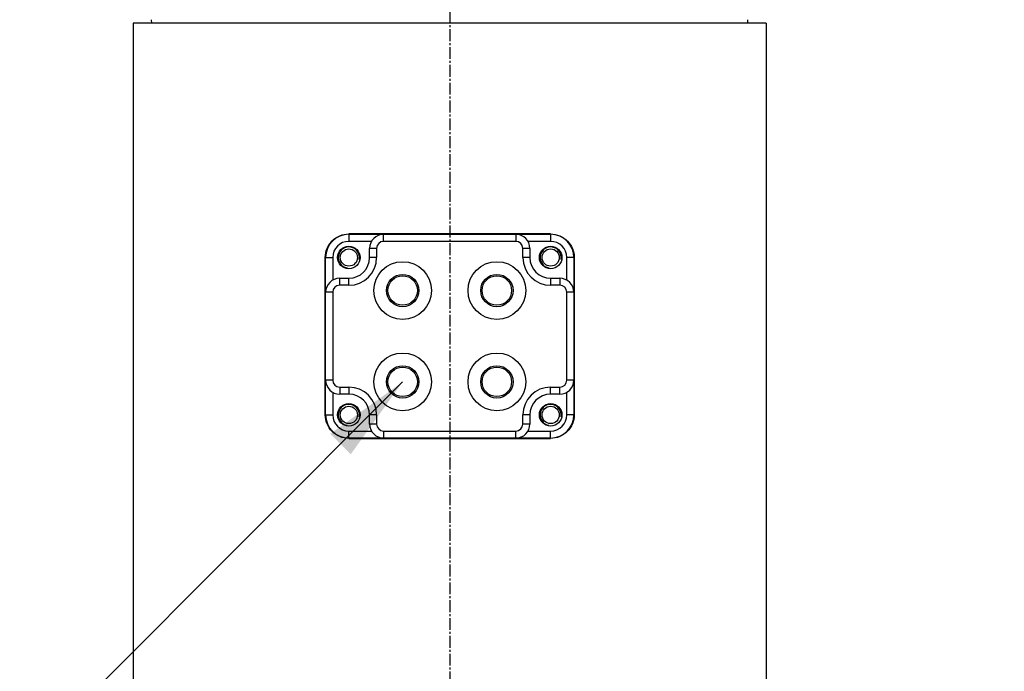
# Model space of a CAD drawing. Header units: millimetres. Extents: x 0 to 5219, y 0 to 2970.
# Tile 164 of 232: x 1947 to 2087, y 1972 to 2064. Entities that reach past the tile are written whole.
import ezdxf

# ---------------------------------------------------------------- set-up
doc = ezdxf.new("R2010")
doc.units = ezdxf.units.MM
doc.header["$LTSCALE"] = 0.2
doc.linetypes.add('CENTER2', pattern=[1.125, 0.75, -0.125, 0.125, -0.125])
doc.layers.add('02_Center Line', color=1, linetype='CENTER2')
doc.styles.add('Rainbow-5.0 Style', font='malgunsl.ttf')
doc.dimstyles.new('Rainbow-5.0 Style', dxfattribs={"dimtxt": 4, "dimasz": 2.5, "dimexe": 1, "dimexo": 1, "dimgap": 1, "dimtad": 1, "dimdsep": 46, "dimtxsty": 'Rainbow-5.0 Style', "dimcen": 0, "dimclrd": 251, "dimclre": 251, "dimclrt": 7, "dimazin": 3, "dimtp": 0.1, "dimtm": 0.1, "dimtfac": 0.61, "dimtmove": 0, "dimatfit": 3, "dimfxl": 1, "dimlwd": -1, "dimlwe": -1, "dimarcsym": 1})
doc.dimstyles.new('Rainbow-5.0 Style$0', dxfattribs={"dimtxt": 4, "dimasz": 3, "dimexe": 2, "dimexo": 1, "dimgap": 0.8, "dimtad": 1, "dimzin": 9, "dimdsep": 46, "dimtxsty": 'Rainbow-5.0 Style', "dimcen": 0, "dimclrd": 251, "dimclre": 251, "dimclrt": 256, "dimadec": 1, "dimazin": 0, "dimtp": 0.1, "dimtm": 0.1, "dimtfac": 0.61, "dimtmove": 0, "dimatfit": 3, "dimfxl": 1, "dimlwd": -1, "dimlwe": -1, "dimarcsym": 1})

# ---------------------------------------------------------------- blocks, each defined once
blk = doc.blocks.new('A$Cff2b0858')
for p, q in [((-81.49, 1323), (-81.5, 1323.5)), ((3.29, 1323), (3.3, 1323.5)), ((5.9, 1323), (-84.1, 1323)), ((-84.1, 1323), (-84.1, 919.1)), ((5.9, 1323), (5.9, 919.1)), ((-24.75, 1293), (-53.45, 1293)), ((-53.45, 1292.95), (-24.75, 1292.95)), ((-53.45, 1292.95), (-53.45, 1291.95)), ((-48.5, 1291.95), (-48.5, 1292.95)), ((-29.7, 1292.95), (-29.7, 1291.95)), ((-24.75, 1292.95), (-24.75, 1291.95)), ((-50.23, 1291.95), (-53.45, 1291.95)), ((-29.7, 1291.95), (-48.5, 1291.95)), ((-24.75, 1291.95), (-27.97, 1291.95)), ((-56.8, 1267.25), (-56.8, 1289.65)), ((-56.75, 1267.25), (-56.75, 1289.65)), ((-56.75, 1289.65), (-55.75, 1289.65)), ((-55.75, 1289.65), (-55.75, 1286.43)), ((-50.5, 1289.65), (-50.5, 1290.95)), ((-49.5, 1290.95), (-50.5, 1290.95)), ((-49.5, 1289.65), (-50.5, 1289.65)), ((-49.5, 1290.95), (-49.5, 1289.65)), ((-28.7, 1289.65), (-28.7, 1290.95)), ((-27.7, 1290.95), (-28.7, 1290.95)), ((-27.7, 1289.65), (-28.7, 1289.65)), ((-27.7, 1290.95), (-27.7, 1289.65)), ((-22.45, 1286.43), (-22.45, 1289.65)), ((-21.45, 1289.65), (-22.45, 1289.65)), ((-21.45, 1289.65), (-21.45, 1267.25)), ((-21.4, 1289.65), (-21.4, 1267.25)), ((-54.75, 1286.7), (-53.45, 1286.7)), ((-54.75, 1285.7), (-54.75, 1286.7)), ((-53.45, 1285.7), (-54.75, 1285.7)), ((-53.45, 1285.7), (-53.45, 1286.7)), ((-24.75, 1286.7), (-23.45, 1286.7)), ((-24.75, 1286.7), (-24.75, 1285.7)), ((-23.45, 1285.7), (-24.75, 1285.7)), ((-23.45, 1286.7), (-23.45, 1285.7)), ((-55.75, 1284.7), (-56.75, 1284.7)), ((-55.75, 1284.7), (-55.75, 1272.2)), ((-22.45, 1272.2), (-22.45, 1284.7)), ((-21.45, 1284.7), (-22.45, 1284.7)), ((-55.75, 1272.2), (-56.75, 1272.2)), ((-21.45, 1272.2), (-22.45, 1272.2)), ((-55.75, 1270.47), (-55.75, 1267.25)), ((-54.75, 1271.2), (-53.45, 1271.2)), ((-54.75, 1271.2), (-54.75, 1270.2)), ((-53.45, 1270.2), (-54.75, 1270.2)), ((-53.45, 1271.2), (-53.45, 1270.2)), ((-24.75, 1271.2), (-23.45, 1271.2)), ((-24.75, 1270.2), (-24.75, 1271.2)), ((-23.45, 1270.2), (-24.75, 1270.2)), ((-23.45, 1270.2), (-23.45, 1271.2)), ((-22.45, 1267.25), (-22.45, 1270.47)), ((-56.75, 1267.25), (-55.75, 1267.25)), ((-50.5, 1265.95), (-50.5, 1267.25)), ((-49.5, 1267.25), (-50.5, 1267.25)), ((-49.5, 1267.25), (-49.5, 1265.95)), ((-28.7, 1265.95), (-28.7, 1267.25)), ((-27.7, 1267.25), (-28.7, 1267.25)), ((-27.7, 1267.25), (-27.7, 1265.95)), ((-21.45, 1267.25), (-22.45, 1267.25)), ((-49.5, 1265.95), (-50.5, 1265.95)), ((-27.7, 1265.95), (-28.7, 1265.95)), ((-53.45, 1264.95), (-50.23, 1264.95)), ((-53.45, 1263.95), (-53.45, 1264.95)), ((-48.5, 1264.95), (-29.7, 1264.95)), ((-48.5, 1264.95), (-48.5, 1263.95)), ((-29.7, 1263.95), (-29.7, 1264.95)), ((-27.97, 1264.95), (-24.75, 1264.95)), ((-24.75, 1263.95), (-24.75, 1264.95)), ((-24.75, 1263.95), (-53.45, 1263.95)), ((-53.45, 1263.9), (-24.75, 1263.9))]:
    blk.add_line(p, q)
for centre, radius in [((-53.45, 1289.65), 1.6), ((-24.75, 1289.65), 1.6), ((-53.45, 1289.65), 1.23), ((-24.75, 1289.65), 1.23), ((-45.8, 1284.95), 4.1), ((-32.4, 1284.95), 4.1), ((-45.8, 1284.95), 2.3), ((-45.8, 1284.95), 2.1), ((-32.4, 1284.95), 2.3), ((-32.4, 1284.95), 2.1), ((-45.8, 1271.95), 4.1), ((-32.4, 1271.95), 4.1), ((-45.8, 1271.95), 2.3), ((-32.4, 1271.95), 2.3), ((-45.8, 1271.95), 2.1), ((-32.4, 1271.95), 2.1), ((-53.45, 1267.25), 1.6), ((-24.75, 1267.25), 1.6), ((-53.45, 1267.25), 1.23), ((-24.75, 1267.25), 1.23)]:
    blk.add_circle(centre, radius)
for centre, radius, start, end in [((-53.45, 1289.65), 3.3, 90, 180), ((-48.5, 1290.95), 2, 90, 180), ((-29.7, 1290.95), 2, 0, 90), ((-24.75, 1289.65), 3.3, 0, 90), ((-53.45, 1289.65), 2.3, 90, 180), ((-53.45, 1289.65), 1.5, 350, 260), ((-48.5, 1290.95), 1, 90, 180), ((-29.7, 1290.95), 1, 0, 90), ((-24.75, 1289.65), 1.5, 350, 260), ((-24.75, 1289.65), 2.3, 0, 90), ((-53.45, 1289.65), 3.95, 270, 0), ((-53.45, 1289.65), 2.95, 270, 0), ((-24.75, 1289.65), 3.95, 180, 270), ((-24.75, 1289.65), 2.95, 180, 270), ((-54.75, 1284.7), 2, 90, 180), ((-54.75, 1284.7), 1, 90, 180), ((-23.45, 1284.7), 2, 0, 90), ((-23.45, 1284.7), 1, 0, 90), ((-54.75, 1272.2), 2, 180, 270), ((-54.75, 1272.2), 1, 180, 270), ((-23.45, 1272.2), 1, 270, 0), ((-23.45, 1272.2), 2, 270, 0), ((-53.45, 1267.25), 3.95, 0, 90), ((-53.45, 1267.25), 2.95, 0, 90), ((-24.75, 1267.25), 3.95, 90, 180), ((-24.75, 1267.25), 2.95, 90, 180), ((-53.45, 1267.25), 1.5, 350, 260), ((-24.75, 1267.25), 1.5, 350, 260), ((-53.45, 1267.25), 3.3, 180, 270), ((-53.45, 1267.25), 2.3, 180, 270), ((-24.75, 1267.25), 3.3, 270, 0), ((-24.75, 1267.25), 2.3, 270, 0), ((-48.5, 1265.95), 2, 180, 270), ((-48.5, 1265.95), 1, 180, 270), ((-29.7, 1265.95), 1, 270, 0), ((-29.7, 1265.95), 2, 270, 0)]:
    blk.add_arc(centre, radius, start, end)
for points, knots in [([(-56.8, 1289.65), (-56.8, 1290.08), (-56.71, 1290.53), (-56.37, 1291.36), (-56.11, 1291.73), (-55.52, 1292.32), (-55.14, 1292.58), (-54.32, 1292.92), (-53.87, 1293), (-53.45, 1293)], [1.0381799, 1.0381799, 1.0381799, 1.0381799, 1.1665671, 1.1665671, 1.2949543, 1.2949543, 1.4276632, 1.4276632, 1.5603721, 1.5603721, 1.5603721, 1.5603721]), ([(-24.75, 1293), (-24.32, 1293), (-23.87, 1292.91), (-23.03, 1292.56), (-22.65, 1292.3), (-22.07, 1291.7), (-21.82, 1291.33), (-21.48, 1290.52), (-21.4, 1290.07), (-21.4, 1289.65)], [-0.5221756, -0.5221756, -0.5221756, -0.5221756, -0.3871702, -0.3871702, -0.2521649, -0.2521649, -0.1260824, -0.1260824, 0, 0, 0, 0]), ([(-53.45, 1263.9), (-53.88, 1263.9), (-54.33, 1263.99), (-55.17, 1264.34), (-55.55, 1264.6), (-56.13, 1265.2), (-56.38, 1265.57), (-56.72, 1266.38), (-56.8, 1266.83), (-56.8, 1267.25)], [0.5160044, 0.5160044, 0.5160044, 0.5160044, 0.6510097, 0.6510097, 0.786015, 0.786015, 0.9120975, 0.9120975, 1.0381799, 1.0381799, 1.0381799, 1.0381799]), ([(-21.4, 1267.25), (-21.4, 1266.83), (-21.48, 1266.38), (-21.82, 1265.57), (-22.07, 1265.2), (-22.65, 1264.6), (-23.03, 1264.34), (-23.87, 1263.99), (-24.32, 1263.9), (-24.75, 1263.9)], [0, 0, 0, 0, 0.1260824, 0.1260824, 0.2521649, 0.2521649, 0.3871702, 0.3871702, 0.5221756, 0.5221756, 0.5221756, 0.5221756])]:
    blk.add_open_spline(points, degree=3, knots=knots)
at = {"layer": '02_Center Line', "ltscale": 11.288275}
blk.add_line((-39.1, 1438.98), (-39.1, 742.26), dxfattribs=at)
blk = doc.blocks.new('*D117')
at = {"color": 251, "linetype": 'ByBlock', "transparency": 16777216}
for p, q in [((2040.53, 2120.75), (2210.65, 2120.75)), ((2200.65, 1565.6), (2200.65, 2105.75)), ((2040.53, 1550.6), (2210.65, 1550.6))]:
    blk.add_line(p, q, dxfattribs=at)
at = {"color": 251, "transparency": 16777216}
for points in [[(2198.15, 2105.75), (2203.15, 2105.75), (2200.65, 2120.75)], [(2198.15, 1565.6), (2203.15, 1565.6), (2200.65, 1550.6)]]:
    blk.add_solid(points, dxfattribs=at)
at = {"layer": 'Defpoints', "color": 0, "transparency": 16777216}
for p in [(2035.53, 2120.75), (2200.65, 2120.75), (2035.53, 1550.6)]:
    blk.add_point(p, dxfattribs=at)
at = {"transparency": 16777216, "insert": (2186.24, 1835.67), "char_height": 20, "attachment_point": 5, "rotation": 90, "style": 'Rainbow-5.0 Style'}
blk.add_mtext('570.15', dxfattribs=at)
blk = doc.blocks.new('*D119')
at = {"color": 251, "linetype": 'ByBlock', "transparency": 16777216}
for p, q in [((1955.2, 2237.9), (2279.94, 2237.9)), ((2269.94, 952.9), (2269.94, 2222.9)), ((2131.07, 937.9), (2279.94, 937.9))]:
    blk.add_line(p, q, dxfattribs=at)
at = {"color": 251, "transparency": 16777216}
for points in [[(2267.44, 2222.9), (2272.44, 2222.9), (2269.94, 2237.9)], [(2267.44, 952.9), (2272.44, 952.9), (2269.94, 937.9)]]:
    blk.add_solid(points, dxfattribs=at)
at = {"layer": 'Defpoints', "color": 0, "transparency": 16777216}
for p in [(1950.2, 2237.9), (2269.94, 2237.9), (2126.07, 937.9)]:
    blk.add_point(p, dxfattribs=at)
at = {"transparency": 16777216, "insert": (2255.54, 1587.9), "char_height": 20, "attachment_point": 5, "rotation": 90, "style": 'Rainbow-5.0 Style'}
blk.add_mtext('1300', dxfattribs=at)

msp = doc.modelspace()

# ---------------------------------------------------------------- block references
msp.add_blockref('A$Cff2b0858', (2047.459, 740.896))

# ---------------------------------------------------------------- dimensions: what is measured, and where the dimension line sits
for base, p1, p2, picture, middle in [((2269.944, 2237.896), (2126.073, 937.896), (1950.2, 2237.896), '*D119', (2255.543, 1587.896)), ((2200.646, 2120.746), (2035.534, 1550.596), (2035.534, 2120.746), '*D117', (2186.245, 1835.671))]:
    dim = msp.add_linear_dim(base=base, p1=p1, p2=p2, angle=90, dimstyle='Rainbow-5.0 Style$0', override={"dimscale": 5, "dimtol": 0, "dimlim": 0, "dimtp": 0.1, "dimtm": 0.1, "dimtfac": 0.61, "dimtdec": 2, "dimtolj": 0, "dimtzin": 8})
    dim.commit()
    dim.dimension.update_dxf_attribs({"geometry": picture, "text_midpoint": middle})

# ---------------------------------------------------------------- leaders
at = {"annotation_type": 0, "has_hookline": 1}
for points, hookline_direction, text_width in [([(2008.358, 2120.714), (2329.098, 1982.316), (2341.598, 1982.316)], 0, 138.224), ([(2001.659, 2012.846), (1855.121, 1866.009), (1842.621, 1866.009)], 1, 336.941)]:
    msp.add_leader(points, dimstyle='Rainbow-5.0 Style', override={"dimscale": 5}, dxfattribs=dict(at, hookline_direction=hookline_direction, text_width=text_width))

doc.saveas('drawing.dxf')
